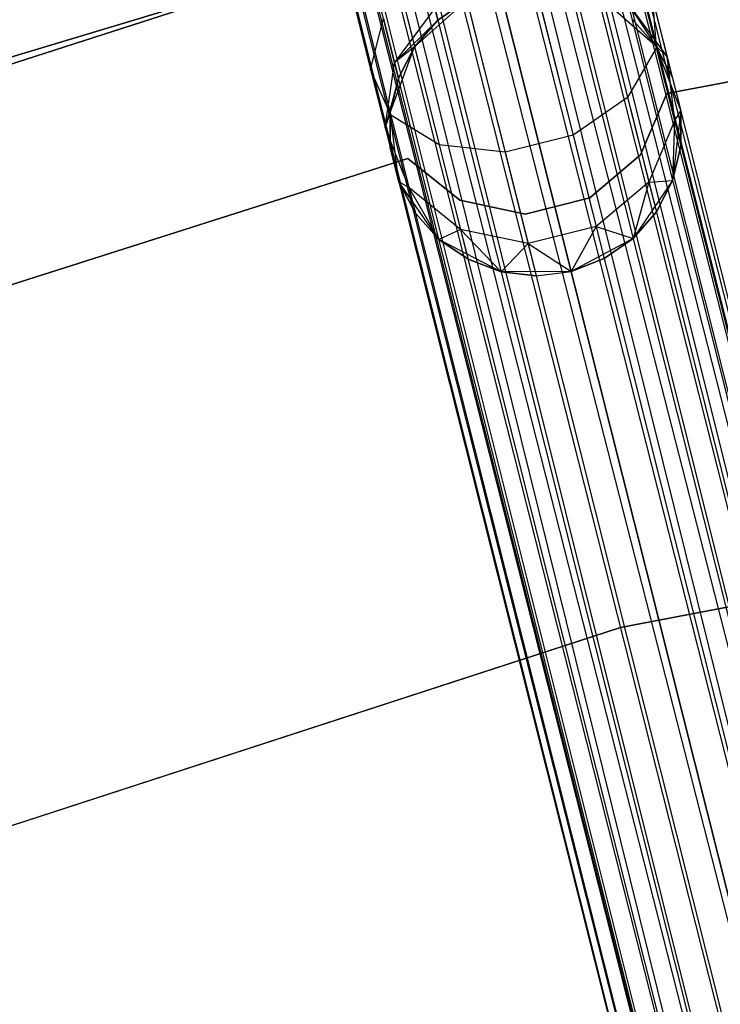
# Model space of a CAD drawing. Extents: x -189 to 189, y -189 to 189.
# Tile 147 of 256: x -18.27 to -13.49, y 52.57 to 59.3. Entities that reach past the tile are written whole.
import ezdxf

# ---------------------------------------------------------------- set-up
doc = ezdxf.new("R2010")
doc.units = 0
doc.header["$LTSCALE"] = 25.4
doc.layers.get('0').update_dxf_attribs({"linetype": 'CONTINUOUS'})

# ---------------------------------------------------------------- blocks, each defined once
blk = doc.blocks.new('NL2500012474_STL')
at = {"color": 0}
for p, q in [((151.0051, 163.5846, 176.9319), (181.5532, 42.1256, 176.9319)), ((151.0051, 163.5846, 176.9319), (181.5532, 42.1256, 176.9319)), ((151.0051, 163.5846, 176.9319), (181.6619, 42.153, 177.1454)), ((151.0051, 163.5846, 176.9319), (181.6619, 42.153, 177.1454)), ((151.0051, 163.5846, 176.9319), (181.7178, 42.167, 177.3795)), ((151.0051, 163.5846, 176.9319), (181.7178, 42.167, 177.3795)), ((151.1137, 163.6119, 177.8546), (181.6619, 42.153, 177.8546)), ((151.1137, 163.6119, 177.8546), (181.6619, 42.153, 177.8546)), ((151.1137, 163.6119, 177.8546), (181.5532, 42.1256, 178.0681)), ((151.1137, 163.6119, 177.8546), (181.5532, 42.1256, 178.0681)), ((151.1137, 163.6119, 177.8546), (181.3982, 42.0867, 178.2485)), ((151.1137, 163.6119, 177.8546), (181.3982, 42.0867, 178.2485)), ((151.1697, 163.626, 177.3795), (181.7178, 42.167, 177.3795)), ((151.1697, 163.626, 177.3795), (181.7178, 42.167, 177.6205)), ((151.1697, 163.626, 177.3795), (181.7178, 42.167, 177.3795)), ((151.1697, 163.626, 177.3795), (181.7178, 42.167, 177.6205)), ((151.1697, 163.626, 177.3795), (181.6619, 42.153, 177.8546)), ((151.1697, 163.626, 177.3795), (181.6619, 42.153, 177.8546)), ((150.8501, 163.5456, 178.2485), (181.3982, 42.0867, 178.2485)), ((150.8501, 163.5456, 178.2485), (181.3982, 42.0867, 178.2485)), ((150.8501, 163.5456, 178.2485), (181.2058, 42.0383, 178.3855)), ((150.8501, 163.5456, 178.2485), (181.2058, 42.0383, 178.3855)), ((150.8501, 163.5456, 178.2485), (180.9872, 41.9833, 178.4709)), ((150.8501, 163.5456, 178.2485), (180.9872, 41.9833, 178.4709)), ((150.439, 163.4422, 178.4709), (180.9872, 41.9833, 178.4709)), ((150.439, 163.4422, 178.4709), (180.9872, 41.9833, 178.4709)), ((150.6577, 163.4972, 176.6146), (181.2058, 42.0383, 176.6146)), ((150.6577, 163.4972, 176.6146), (181.2058, 42.0383, 176.6146)), ((150.6577, 163.4972, 176.6146), (181.3982, 42.0867, 176.7515)), ((150.6577, 163.4972, 176.6146), (181.3982, 42.0867, 176.7515)), ((150.6577, 163.4972, 176.6146), (181.5532, 42.1256, 176.9319)), ((150.6577, 163.4972, 176.6146), (181.5532, 42.1256, 176.9319)), ((181.2058, 42.0383, 176.6146), (150.207, 163.3839, 176.5)), ((150.207, 163.3839, 178.5), (180.7551, 41.9249, 178.5)), ((150.207, 163.3839, 178.5), (180.7551, 41.9249, 178.5)), ((180.9872, 41.9833, 176.5291), (150.207, 163.3839, 176.5)), ((181.2058, 42.0383, 176.6146), (150.207, 163.3839, 176.5)), ((180.9872, 41.9833, 176.5291), (150.207, 163.3839, 176.5)), ((180.7551, 41.9249, 176.5), (150.207, 163.3839, 176.5)), ((180.7551, 41.9249, 176.5), (150.207, 163.3839, 176.5)), ((149.9749, 163.3255, 178.4709), (180.523, 41.8665, 178.4709)), ((149.9749, 163.3255, 178.4709), (180.523, 41.8665, 178.4709)), ((149.9749, 163.3255, 178.4709), (180.3044, 41.8116, 178.3855)), ((149.9749, 163.3255, 178.4709), (180.3044, 41.8116, 178.3855)), ((149.9749, 163.3255, 178.4709), (180.112, 41.7632, 178.2485)), ((149.9749, 163.3255, 178.4709), (180.112, 41.7632, 178.2485)), ((149.7563, 163.2705, 176.6146), (180.3044, 41.8116, 176.6146)), ((180.7551, 41.9249, 176.5), (149.7563, 163.2705, 176.6146)), ((180.7551, 41.9249, 176.5), (149.7563, 163.2705, 176.6146)), ((180.523, 41.8665, 176.5291), (149.7563, 163.2705, 176.6146)), ((180.523, 41.8665, 176.5291), (149.7563, 163.2705, 176.6146)), ((149.7563, 163.2705, 176.6146), (180.3044, 41.8116, 176.6146)), ((180.3044, 41.8116, 176.6146), (149.4088, 163.1831, 176.9319)), ((180.112, 41.7632, 176.7515), (149.4088, 163.1831, 176.9319)), ((180.3044, 41.8116, 176.6146), (149.4088, 163.1831, 176.9319)), ((180.112, 41.7632, 176.7515), (149.4088, 163.1831, 176.9319)), ((179.957, 41.7242, 176.9319), (149.4088, 163.1831, 176.9319)), ((179.957, 41.7242, 176.9319), (149.4088, 163.1831, 176.9319)), ((149.5639, 163.2221, 178.2485), (180.112, 41.7632, 178.2485)), ((149.5639, 163.2221, 178.2485), (180.112, 41.7632, 178.2485)), ((149.5639, 163.2221, 178.2485), (179.957, 41.7242, 178.0681)), ((149.5639, 163.2221, 178.2485), (179.957, 41.7242, 178.0681)), ((149.2442, 163.1417, 177.3795), (179.7924, 41.6828, 177.6205)), ((149.2442, 163.1417, 177.3795), (179.7924, 41.6828, 177.3795)), ((149.2442, 163.1417, 177.3795), (179.7924, 41.6828, 177.6205)), ((179.957, 41.7242, 176.9319), (149.2442, 163.1417, 177.3795)), ((179.957, 41.7242, 176.9319), (149.2442, 163.1417, 177.3795)), ((179.8483, 41.6968, 177.1454), (149.2442, 163.1417, 177.3795)), ((179.8483, 41.6968, 177.1454), (149.2442, 163.1417, 177.3795)), ((149.2442, 163.1417, 177.3795), (179.7924, 41.6828, 177.3795)), ((149.3002, 163.1558, 177.8546), (179.957, 41.7242, 178.0681)), ((149.3002, 163.1558, 177.8546), (179.957, 41.7242, 178.0681)), ((149.3002, 163.1558, 177.8546), (179.8483, 41.6968, 177.8546)), ((149.3002, 163.1558, 177.8546), (179.8483, 41.6968, 177.8546)), ((149.3002, 163.1558, 177.8546), (179.7924, 41.6828, 177.6205)), ((149.3002, 163.1558, 177.8546), (179.7924, 41.6828, 177.6205)), ((169.7905, 58.1369, 26.5), (177.0988, 60.3415, 26.5)), ((177.0988, 60.3415, 17), (169.7905, 58.1369, 17)), ((177.0988, 60.3415, 17), (169.7905, 58.1369, 17)), ((169.7905, 58.1369, 26.5), (177.0988, 60.3415, 26.5)), ((168.8415, 57.723, 20), (175.9638, 60.0112, 20)), ((175.9638, 60.0112, 19), (168.8415, 57.723, 19)), ((168.8415, 57.723, 20), (175.9638, 60.0112, 20)), ((175.9638, 60.0112, 19), (168.8415, 57.723, 19)), ((177.1985, 59.8992, 27.6754), (177.3849, 59.1584, 27.165)), ((177.1985, 59.8992, 27.6754), (177.3849, 59.1584, 27.165)), ((177.4565, 58.8501, 22), (182.9825, 59.883, 22)), ((182.9825, 59.883, 20), (177.4565, 58.8501, 20)), ((182.9825, 59.883, 20), (177.4565, 58.8501, 20)), ((177.4565, 58.8501, 22), (182.9825, 59.883, 22)), ((176.9716, 59.6867, 28.0393), (177.1891, 58.822, 27.4435)), ((176.9716, 59.6867, 28.0393), (177.1891, 58.822, 27.4435)), ((175.2847, 59.6054, 27.2364), (175.4334, 59.014, 26.829)), ((175.2847, 59.6054, 27.2364), (175.4334, 59.014, 26.829)), ((176.5814, 59.5008, 28.2448), (176.8165, 58.5661, 27.6008)), ((176.5814, 59.5008, 28.2448), (176.8165, 58.5661, 27.6008)), ((177.3589, 59.4983, 26.829), (177.4582, 59.1032, 26.2192)), ((177.3589, 59.4983, 26.829), (177.4582, 59.1032, 26.2192)), ((177.3589, 59.4983, 26.829), (177.3849, 59.1584, 27.165)), ((177.3589, 59.4983, 26.829), (177.3849, 59.1584, 27.165)), ((175.385, 59.4431, 27.6754), (175.5713, 58.7023, 27.165)), ((175.385, 59.4431, 27.6754), (175.5713, 58.7023, 27.165)), ((175.8724, 59.4331, 25.9265), (175.5965, 59.0613, 26.048)), ((175.8724, 59.4331, 25.9265), (175.5965, 59.0613, 26.048)), ((175.7341, 59.1696, 20), (176.0909, 59.4887, 20)), ((175.7341, 59.1696, 20), (176.0909, 59.4887, 20)), ((175.8931, 59.3508, 25.5), (175.8724, 59.4331, 25.9265)), ((175.8931, 59.3508, 25.5), (175.8724, 59.4331, 25.9265)), ((176.0909, 59.4887, 25.5), (175.8931, 59.3508, 25.5)), ((175.8931, 59.3508, 25.5), (176.0909, 59.4887, 20)), ((175.8931, 59.3508, 25.5), (176.0909, 59.4887, 20)), ((176.0909, 59.4887, 25.5), (175.8931, 59.3508, 25.5)), ((177.0203, 59.4931, 20), (177.3801, 59.1774, 20)), ((177.0203, 59.4931, 20), (177.3801, 59.1774, 20)), ((177.1928, 59.4628, 26.048), (177.3801, 59.1774, 25.5)), ((177.1928, 59.4628, 26.048), (177.3801, 59.1774, 25.5)), ((177.1928, 59.4628, 26.048), (177.4582, 59.1032, 26.2192)), ((177.1928, 59.4628, 26.048), (177.4582, 59.1032, 26.2192)), ((176.1172, 59.384, 28.2448), (176.3523, 58.4493, 27.6008)), ((176.1172, 59.384, 28.2448), (176.3523, 58.4493, 27.6008)), ((175.4334, 59.014, 26.829), (175.5208, 59.3623, 26.5125)), ((175.4334, 59.014, 26.829), (175.5208, 59.3623, 26.5125)), ((175.5208, 59.3623, 26.5125), (175.5965, 59.0613, 26.048)), ((175.5208, 59.3623, 26.5125), (175.5965, 59.0613, 26.048)), ((175.8931, 59.3508, 25.5), (175.5965, 59.0613, 26.048)), ((175.8931, 59.3508, 25.5), (175.5965, 59.0613, 26.048)), ((175.6854, 59.3632, 28.0393), (175.9029, 58.4985, 27.4435)), ((175.6854, 59.3632, 28.0393), (175.9029, 58.4985, 27.4435)), ((175.8931, 59.3508, 25.5), (175.7341, 59.1696, 25.5)), ((175.7341, 59.1696, 20), (175.8931, 59.3508, 25.5)), ((175.8931, 59.3508, 25.5), (175.7341, 59.1696, 25.5)), ((175.7341, 59.1696, 20), (175.8931, 59.3508, 25.5)), ((177.3801, 59.1774, 25.5), (177.2194, 59.3571, 25.5)), ((177.2194, 59.3571, 25.5), (177.3801, 59.1774, 20)), ((177.2194, 59.3571, 25.5), (177.3801, 59.1774, 20)), ((177.3801, 59.1774, 25.5), (177.2194, 59.3571, 25.5)), ((175.5665, 58.7212, 20), (175.7341, 59.1696, 20)), ((175.5665, 58.7212, 20), (175.7341, 59.1696, 20)), ((175.7341, 59.1696, 25.5), (175.5965, 59.0613, 26.048)), ((175.7341, 59.1696, 25.5), (175.5965, 59.0613, 26.048)), ((175.7341, 59.1696, 25.5), (175.6231, 58.9556, 25.5)), ((175.6231, 58.9556, 25.5), (175.7341, 59.1696, 20)), ((175.6231, 58.9556, 25.5), (175.7341, 59.1696, 20)), ((175.7341, 59.1696, 25.5), (175.6231, 58.9556, 25.5)), ((175.7341, 59.1696, 25.5), (175.7341, 59.1696, 20)), ((175.7341, 59.1696, 25.5), (175.7341, 59.1696, 20)), ((177.3801, 59.1774, 20), (177.5519, 58.7307, 20)), ((177.4582, 59.1032, 26.2192), (177.3801, 59.1774, 25.5)), ((177.4582, 59.1032, 26.2192), (177.3801, 59.1774, 25.5)), ((177.4931, 58.9644, 25.5), (177.3801, 59.1774, 25.5)), ((177.3801, 59.1774, 20), (177.4931, 58.9644, 25.5)), ((177.3801, 59.1774, 20), (177.5519, 58.7307, 20)), ((177.3801, 59.1774, 25.5), (177.3801, 59.1774, 20)), ((177.3801, 59.1774, 25.5), (177.3801, 59.1774, 20)), ((177.4931, 58.9644, 25.5), (177.3801, 59.1774, 25.5)), ((177.3801, 59.1774, 20), (177.4931, 58.9644, 25.5)), ((177.3849, 59.1584, 27.165), (177.1891, 58.822, 27.4435)), ((177.3849, 59.1584, 27.165), (177.1891, 58.822, 27.4435)), ((177.3849, 59.1584, 27.165), (177.5094, 58.6634, 26.4011)), ((177.3849, 59.1584, 27.165), (177.5094, 58.6634, 26.4011)), ((177.4582, 59.1032, 26.2192), (177.4931, 58.9644, 25.5)), ((177.4582, 59.1032, 26.2192), (177.5519, 58.7307, 25.5)), ((177.4582, 59.1032, 26.2192), (177.4931, 58.9644, 25.5)), ((177.4582, 59.1032, 26.2192), (177.5519, 58.7307, 25.5)), ((177.4582, 59.1032, 26.2192), (177.5094, 58.6634, 26.4011)), ((177.4582, 59.1032, 26.2192), (177.5094, 58.6634, 26.4011)), ((175.5328, 58.6189, 26.2192), (175.5965, 59.0613, 26.048)), ((175.5328, 58.6189, 26.2192), (175.5965, 59.0613, 26.048)), ((175.5965, 59.0613, 26.048), (175.6231, 58.9556, 25.5)), ((175.5965, 59.0613, 26.048), (175.6231, 58.9556, 25.5)), ((175.5713, 58.7023, 27.165), (175.4334, 59.014, 26.829)), ((175.4334, 59.014, 26.829), (175.5328, 58.6189, 26.2192)), ((175.4334, 59.014, 26.829), (175.5328, 58.6189, 26.2192)), ((175.5713, 58.7023, 27.165), (175.4334, 59.014, 26.829)), ((177.4931, 58.9644, 25.5), (177.5519, 58.7307, 20)), ((177.4931, 58.9644, 25.5), (177.5519, 58.7307, 20)), ((175.6231, 58.9556, 25.5), (175.5328, 58.6189, 26.2192)), ((175.6231, 58.9556, 25.5), (175.5328, 58.6189, 26.2192)), ((175.6231, 58.9556, 25.5), (175.5665, 58.7212, 25.5)), ((175.5665, 58.7212, 20), (175.6231, 58.9556, 25.5)), ((175.6231, 58.9556, 25.5), (175.5665, 58.7212, 25.5)), ((175.5665, 58.7212, 20), (175.6231, 58.9556, 25.5)), ((177.2767, 58.432, 22), (177.4565, 58.8501, 22)), ((177.4565, 58.8501, 20), (177.2767, 58.432, 20)), ((177.4565, 58.8501, 20), (177.2767, 58.432, 20)), ((177.2767, 58.432, 22), (177.4565, 58.8501, 22)), ((177.4565, 58.8501, 22), (177.4565, 58.8501, 20)), ((177.4565, 58.8501, 22), (177.4565, 58.8501, 20)), ((177.1891, 58.822, 27.4435), (176.8165, 58.5661, 27.6008)), ((177.1891, 58.822, 27.4435), (176.8165, 58.5661, 27.6008)), ((177.1891, 58.822, 27.4435), (177.3344, 58.2442, 26.5518)), ((177.1891, 58.822, 27.4435), (177.3344, 58.2442, 26.5518)), ((175.5665, 58.7212, 25.5), (175.5328, 58.6189, 26.2192)), ((175.5665, 58.7212, 25.5), (175.5328, 58.6189, 26.2192)), ((175.6265, 58.2464, 20), (175.5665, 58.7212, 20)), ((175.5665, 58.7212, 25.5), (175.5677, 58.4802, 25.5)), ((175.5677, 58.4802, 25.5), (175.5665, 58.7212, 20)), ((175.6265, 58.2464, 20), (175.5665, 58.7212, 20)), ((175.5677, 58.4802, 25.5), (175.5665, 58.7212, 20)), ((175.5665, 58.7212, 25.5), (175.5677, 58.4802, 25.5)), ((175.5665, 58.7212, 25.5), (175.5665, 58.7212, 20)), ((175.5665, 58.7212, 25.5), (175.5665, 58.7212, 20)), ((175.9029, 58.4985, 27.4435), (175.5713, 58.7023, 27.165)), ((175.5713, 58.7023, 27.165), (175.6958, 58.2073, 26.4011)), ((175.5713, 58.7023, 27.165), (175.6958, 58.2073, 26.4011)), ((175.9029, 58.4985, 27.4435), (175.5713, 58.7023, 27.165)), ((177.5519, 58.7307, 20), (177.4965, 58.2552, 20)), ((177.5519, 58.7307, 20), (177.4965, 58.2552, 20)), ((177.5094, 58.6634, 26.4011), (177.5519, 58.7307, 25.5)), ((177.5094, 58.6634, 26.4011), (177.5519, 58.7307, 25.5)), ((177.5519, 58.7307, 25.5), (177.5519, 58.7307, 20)), ((177.5531, 58.4896, 25.5), (177.5519, 58.7307, 25.5)), ((177.5519, 58.7307, 20), (177.5531, 58.4896, 25.5)), ((177.5519, 58.7307, 25.5), (177.5519, 58.7307, 20)), ((177.5531, 58.4896, 25.5), (177.5519, 58.7307, 25.5)), ((177.5519, 58.7307, 20), (177.5531, 58.4896, 25.5)), ((177.5094, 58.6634, 26.4011), (177.3344, 58.2442, 26.5518)), ((177.5094, 58.6634, 26.4011), (177.3344, 58.2442, 26.5518)), ((177.5094, 58.6634, 26.4011), (177.4965, 58.2552, 25.5)), ((177.5094, 58.6634, 26.4011), (177.4965, 58.2552, 25.5)), ((177.5094, 58.6634, 26.4011), (177.5531, 58.4896, 25.5)), ((177.5094, 58.6634, 26.4011), (177.5531, 58.4896, 25.5)), ((175.6958, 58.2073, 26.4011), (175.5328, 58.6189, 26.2192)), ((175.5328, 58.6189, 26.2192), (175.6265, 58.2464, 25.5)), ((175.5328, 58.6189, 26.2192), (175.5677, 58.4802, 25.5)), ((175.5328, 58.6189, 26.2192), (175.6265, 58.2464, 25.5)), ((175.5328, 58.6189, 26.2192), (175.5677, 58.4802, 25.5)), ((175.6958, 58.2073, 26.4011), (175.5328, 58.6189, 26.2192)), ((176.8165, 58.5661, 27.6008), (176.3523, 58.4493, 27.6008)), ((176.8165, 58.5661, 27.6008), (176.3523, 58.4493, 27.6008)), ((176.8165, 58.5661, 27.6008), (176.9736, 57.9415, 26.6369)), ((176.8165, 58.5661, 27.6008), (176.9736, 57.9415, 26.6369)), ((176.3523, 58.4493, 27.6008), (175.9029, 58.4985, 27.4435)), ((175.9029, 58.4985, 27.4435), (176.0482, 57.9207, 26.5518)), ((175.9029, 58.4985, 27.4435), (176.0482, 57.9207, 26.5518)), ((176.3523, 58.4493, 27.6008), (175.9029, 58.4985, 27.4435)), ((175.6265, 58.2464, 20), (175.5677, 58.4802, 25.5)), ((175.6265, 58.2464, 20), (175.5677, 58.4802, 25.5)), ((176.3523, 58.4493, 27.6008), (176.5094, 57.8247, 26.6369)), ((176.3523, 58.4493, 27.6008), (176.5094, 57.8247, 26.6369)), ((176.9302, 58.1369, 22), (177.2767, 58.432, 22)), ((177.2767, 58.432, 20), (176.9302, 58.1369, 20)), ((177.2767, 58.432, 20), (176.9302, 58.1369, 20)), ((176.9302, 58.1369, 22), (177.2767, 58.432, 22)), ((177.2767, 58.432, 22), (177.2767, 58.432, 20)), ((177.2767, 58.432, 22), (177.2767, 58.432, 20)), ((177.4965, 58.2552, 25.5), (177.5531, 58.4896, 25.5)), ((177.5531, 58.4896, 25.5), (177.4965, 58.2552, 20)), ((177.5531, 58.4896, 25.5), (177.4965, 58.2552, 20)), ((177.4965, 58.2552, 25.5), (177.5531, 58.4896, 25.5)), ((170.3293, 56.7009, 22), (175.6878, 58.4053, 22)), ((175.6878, 58.4053, 20), (170.3293, 56.7009, 20)), ((175.6878, 58.4053, 20), (170.3293, 56.7009, 20)), ((170.3293, 56.7009, 22), (175.6878, 58.4053, 22)), ((175.6878, 58.4053, 20), (175.6878, 58.4053, 22)), ((175.6878, 58.4053, 22), (176.044, 58.122, 22)), ((176.044, 58.122, 20), (175.6878, 58.4053, 20)), ((175.6878, 58.4053, 20), (175.6878, 58.4053, 22)), ((176.044, 58.122, 20), (175.6878, 58.4053, 20)), ((175.6878, 58.4053, 22), (176.044, 58.122, 22)), ((175.9002, 57.8538, 20), (175.6265, 58.2464, 20)), ((175.6958, 58.2073, 26.4011), (175.6265, 58.2464, 25.5)), ((175.6265, 58.2464, 25.5), (175.7395, 58.0335, 25.5)), ((175.6958, 58.2073, 26.4011), (175.6265, 58.2464, 25.5)), ((175.6265, 58.2464, 25.5), (175.6265, 58.2464, 20)), ((175.7395, 58.0335, 25.5), (175.6265, 58.2464, 20)), ((175.9002, 57.8538, 20), (175.6265, 58.2464, 20)), ((175.7395, 58.0335, 25.5), (175.6265, 58.2464, 20)), ((175.6265, 58.2464, 25.5), (175.7395, 58.0335, 25.5)), ((175.6265, 58.2464, 25.5), (175.6265, 58.2464, 20)), ((177.3344, 58.2442, 26.5518), (176.9736, 57.9415, 26.6369)), ((177.3344, 58.2442, 26.5518), (176.9736, 57.9415, 26.6369)), ((177.4965, 58.2552, 20), (177.2265, 57.8601, 20)), ((177.4965, 58.2552, 20), (177.2265, 57.8601, 20)), ((177.3344, 58.2442, 26.5518), (177.2265, 57.8601, 25.5)), ((177.3344, 58.2442, 26.5518), (177.2265, 57.8601, 25.5)), ((177.3344, 58.2442, 26.5518), (177.4965, 58.2552, 25.5)), ((177.3344, 58.2442, 26.5518), (177.4965, 58.2552, 25.5)), ((177.3344, 58.2442, 26.5518), (177.3855, 58.0413, 25.5)), ((177.3344, 58.2442, 26.5518), (177.3855, 58.0413, 25.5)), ((177.3855, 58.0413, 25.5), (177.4965, 58.2552, 25.5)), ((177.4965, 58.2552, 20), (177.3855, 58.0413, 25.5)), ((177.3855, 58.0413, 25.5), (177.4965, 58.2552, 25.5)), ((177.4965, 58.2552, 20), (177.3855, 58.0413, 25.5)), ((177.4965, 58.2552, 25.5), (177.4965, 58.2552, 20)), ((177.4965, 58.2552, 25.5), (177.4965, 58.2552, 20)), ((176.0482, 57.9207, 26.5518), (175.6958, 58.2073, 26.4011)), ((175.6958, 58.2073, 26.4011), (175.9002, 57.8538, 25.5)), ((175.6958, 58.2073, 26.4011), (175.9002, 57.8538, 25.5)), ((175.6958, 58.2073, 26.4011), (175.7395, 58.0335, 25.5)), ((175.6958, 58.2073, 26.4011), (175.7395, 58.0335, 25.5)), ((176.0482, 57.9207, 26.5518), (175.6958, 58.2073, 26.4011)), ((176.044, 58.122, 22), (176.044, 58.122, 20)), ((176.044, 58.122, 22), (176.044, 58.122, 20)), ((176.044, 58.122, 22), (176.4888, 58.0259, 22)), ((176.4888, 58.0259, 20), (176.044, 58.122, 20)), ((176.4888, 58.0259, 20), (176.044, 58.122, 20)), ((176.044, 58.122, 22), (176.4888, 58.0259, 22)), ((176.4888, 58.0259, 22), (176.9302, 58.1369, 22)), ((176.9302, 58.1369, 20), (176.4888, 58.0259, 20)), ((176.9302, 58.1369, 20), (176.4888, 58.0259, 20)), ((176.4888, 58.0259, 22), (176.9302, 58.1369, 22)), ((176.9302, 58.1369, 22), (176.9302, 58.1369, 20)), ((176.9302, 58.1369, 22), (176.9302, 58.1369, 20)), ((175.7395, 58.0335, 25.5), (175.9002, 57.8538, 25.5)), ((175.9002, 57.8538, 20), (175.7395, 58.0335, 25.5)), ((175.7395, 58.0335, 25.5), (175.9002, 57.8538, 25.5)), ((175.9002, 57.8538, 20), (175.7395, 58.0335, 25.5)), ((176.4888, 58.0259, 22), (176.4888, 58.0259, 20)), ((176.4888, 58.0259, 22), (176.4888, 58.0259, 20)), ((177.2265, 57.8601, 25.5), (177.3855, 58.0413, 25.5)), ((177.3855, 58.0413, 25.5), (177.2265, 57.8601, 20)), ((177.3855, 58.0413, 25.5), (177.2265, 57.8601, 20)), ((177.2265, 57.8601, 25.5), (177.3855, 58.0413, 25.5)), ((176.0482, 57.9207, 26.5518), (175.9002, 57.8538, 25.5)), ((176.0482, 57.9207, 26.5518), (175.9002, 57.8538, 25.5)), ((176.5094, 57.8247, 26.6369), (176.0482, 57.9207, 26.5518)), ((176.0482, 57.9207, 26.5518), (176.3251, 57.6333, 25.5)), ((176.0482, 57.9207, 26.5518), (176.3251, 57.6333, 25.5)), ((176.0482, 57.9207, 26.5518), (176.0993, 57.7178, 25.5)), ((176.0482, 57.9207, 26.5518), (176.0993, 57.7178, 25.5)), ((176.5094, 57.8247, 26.6369), (176.0482, 57.9207, 26.5518)), ((176.9736, 57.9415, 26.6369), (176.5094, 57.8247, 26.6369)), ((176.9736, 57.9415, 26.6369), (176.5094, 57.8247, 26.6369)), ((176.9736, 57.9415, 26.6369), (176.8037, 57.6356, 25.5)), ((176.9736, 57.9415, 26.6369), (176.8037, 57.6356, 25.5)), ((176.9736, 57.9415, 26.6369), (177.2265, 57.8601, 25.5)), ((176.9736, 57.9415, 26.6369), (177.2265, 57.8601, 25.5)), ((176.9736, 57.9415, 26.6369), (177.0287, 57.7222, 25.5)), ((176.9736, 57.9415, 26.6369), (177.0287, 57.7222, 25.5)), ((176.3251, 57.6333, 20), (175.9002, 57.8538, 20)), ((175.9002, 57.8538, 25.5), (176.0993, 57.7178, 25.5)), ((176.0993, 57.7178, 25.5), (175.9002, 57.8538, 20)), ((176.3251, 57.6333, 20), (175.9002, 57.8538, 20)), ((176.0993, 57.7178, 25.5), (175.9002, 57.8538, 20)), ((175.9002, 57.8538, 25.5), (176.0993, 57.7178, 25.5)), ((175.9002, 57.8538, 25.5), (175.9002, 57.8538, 20)), ((175.9002, 57.8538, 25.5), (175.9002, 57.8538, 20)), ((176.5094, 57.8247, 26.6369), (176.3251, 57.6333, 25.5)), ((176.5094, 57.8247, 26.6369), (176.3251, 57.6333, 25.5)), ((176.5094, 57.8247, 26.6369), (176.8037, 57.6356, 25.5)), ((176.5094, 57.8247, 26.6369), (176.8037, 57.6356, 25.5)), ((176.5094, 57.8247, 26.6369), (176.5645, 57.6054, 25.5)), ((176.5094, 57.8247, 26.6369), (176.5645, 57.6054, 25.5)), ((177.2265, 57.8601, 20), (176.8037, 57.6356, 20)), ((177.2265, 57.8601, 20), (176.8037, 57.6356, 20)), ((177.0287, 57.7222, 25.5), (177.2265, 57.8601, 25.5)), ((177.2265, 57.8601, 20), (177.0287, 57.7222, 25.5)), ((177.0287, 57.7222, 25.5), (177.2265, 57.8601, 25.5)), ((177.2265, 57.8601, 20), (177.0287, 57.7222, 25.5)), ((177.2265, 57.8601, 25.5), (177.2265, 57.8601, 20)), ((177.2265, 57.8601, 25.5), (177.2265, 57.8601, 20)), ((176.0993, 57.7178, 25.5), (176.3251, 57.6333, 25.5)), ((176.3251, 57.6333, 20), (176.0993, 57.7178, 25.5)), ((176.0993, 57.7178, 25.5), (176.3251, 57.6333, 25.5)), ((176.3251, 57.6333, 20), (176.0993, 57.7178, 25.5)), ((176.8037, 57.6356, 25.5), (177.0287, 57.7222, 25.5)), ((177.0287, 57.7222, 25.5), (176.8037, 57.6356, 20)), ((176.8037, 57.6356, 25.5), (177.0287, 57.7222, 25.5)), ((177.0287, 57.7222, 25.5), (176.8037, 57.6356, 20)), ((176.8037, 57.6356, 20), (176.3251, 57.6333, 20)), ((176.8037, 57.6356, 20), (176.3251, 57.6333, 20)), ((176.3251, 57.6333, 25.5), (176.5645, 57.6054, 25.5)), ((176.5645, 57.6054, 25.5), (176.3251, 57.6333, 20)), ((176.5645, 57.6054, 25.5), (176.3251, 57.6333, 20)), ((176.3251, 57.6333, 25.5), (176.5645, 57.6054, 25.5)), ((176.3251, 57.6333, 25.5), (176.3251, 57.6333, 20)), ((176.3251, 57.6333, 25.5), (176.3251, 57.6333, 20)), ((176.5645, 57.6054, 25.5), (176.8037, 57.6356, 25.5)), ((176.5645, 57.6054, 25.5), (176.8037, 57.6356, 25.5)), ((176.5645, 57.6054, 25.5), (176.8037, 57.6356, 20)), ((176.5645, 57.6054, 25.5), (176.8037, 57.6356, 20)), ((176.8037, 57.6356, 25.5), (176.8037, 57.6356, 20)), ((176.8037, 57.6356, 25.5), (176.8037, 57.6356, 20)), ((184.1731, 56.5444, 20), (177.1418, 55.2031, 20)), ((177.1418, 55.2031, 22), (184.1731, 56.5444, 22)), ((177.1418, 55.2031, 22), (184.1731, 56.5444, 22)), ((184.1731, 56.5444, 20), (177.1418, 55.2031, 20)), ((177.1418, 55.2031, 20), (170.334, 52.9911, 20)), ((170.334, 52.9911, 22), (177.1418, 55.2031, 22)), ((170.334, 52.9911, 22), (177.1418, 55.2031, 22)), ((177.1418, 55.2031, 20), (170.334, 52.9911, 20)), ((177.1418, 55.2031, 22), (177.1418, 55.2031, 20)), ((177.1418, 55.2031, 22), (177.1418, 55.2031, 20))]:
    blk.add_line(p, q, dxfattribs=at)

msp = doc.modelspace()

# ---------------------------------------------------------------- block references
at = {"color": 0}
msp.add_blockref('NL2500012474_STL', (-191.3111, -0.0584, -1716.743), dxfattribs=at)

doc.saveas('drawing.dxf')
